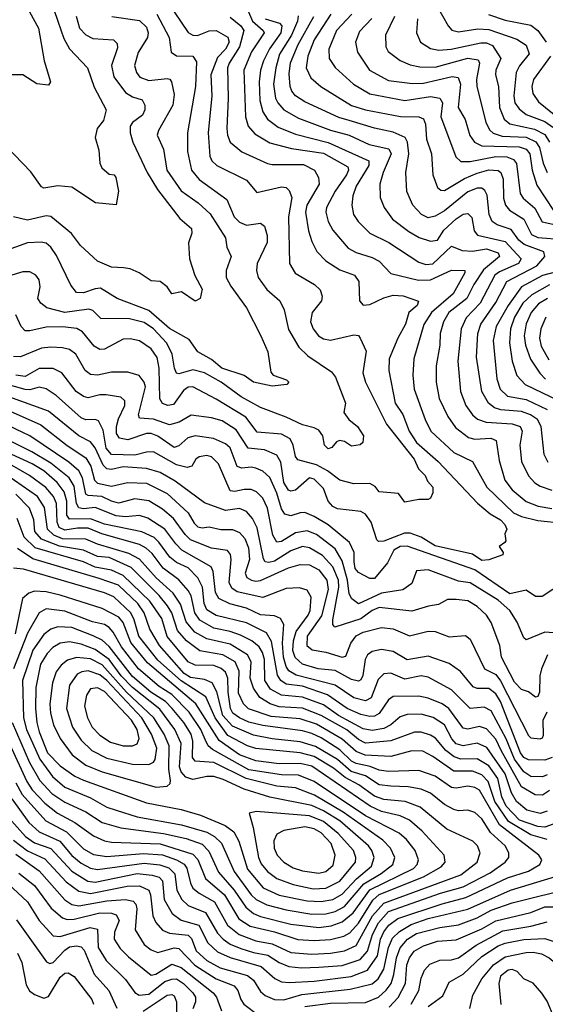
# Model space of a CAD drawing. Extents: x 1308313 to 1441400, y 959662 to 1036319.
# Tile 34 of 256: x 1342831 to 1345088, y 976715 to 980941. Entities that reach past the tile are written whole.
import ezdxf

# ---------------------------------------------------------------- set-up
doc = ezdxf.new("R2010")
doc.units = 0

msp = doc.modelspace()

# ---------------------------------------------------------------- linework, layer by layer
at = {"layer": '0CON10XD'}
for points in [[(1342798.3, 981375), (1342833, 981305), (1342839.4, 981195), (1342863.5, 981093.5), (1342862.6, 981007.4), (1342873.3, 980975), (1342912.7, 980905), (1342935.7, 980765), (1342964, 980675), (1342955, 980660), (1342905, 980666), (1342845, 980704), (1342795, 980704)], [(1344597.3, 981045), (1344670.8, 980915), (1344686.8, 980896.8), (1344715, 980889.8), (1344798.1, 980901.9), (1344845, 980899.2), (1344965, 980858.1), (1345005, 980831.8), (1345018.4, 980795), (1344976.1, 980743.9), (1344962.5, 980715), (1344953.1, 980615), (1344957.3, 980585), (1344975, 980558.8), (1345006, 980535), (1345085, 980504.6), (1345119.5, 980479.5)], [(1343419.8, 980965), (1343473.5, 980865), (1343481.9, 980801.9), (1343505, 980786.5), (1343574.7, 980784.7), (1343590.2, 980760.2), (1343585.5, 980654.5), (1343551.1, 980455), (1343551.9, 980375), (1343569.5, 980295), (1343601.3, 980255), (1343719.8, 980169.8), (1343751.8, 980095), (1343775, 980071.8), (1343805, 980058.9), (1343865, 980067.3), (1343881.5, 980055), (1343894.1, 980015), (1343893.3, 979985), (1343851.2, 979895), (1343847.3, 979865), (1343855.3, 979835), (1343892.7, 979782.7), (1343947.8, 979735), (1343966.4, 979696.4), (1343985, 979611.9), (1344030, 979535), (1344067.8, 979497.8), (1344170, 979430), (1344187.6, 979407.6), (1344229.6, 979295), (1344223.1, 979255), (1344244.3, 979225), (1344281.5, 979195), (1344306.7, 979155), (1344304.2, 979125.8), (1344292.9, 979117.1), (1344255, 979111.4), (1344225, 979131.1), (1344204.8, 979135.2), (1344190.7, 979129.3), (1344171.4, 979105), (1344155, 979099.6), (1344139.7, 979115), (1344132.1, 979155), (1344115, 979178.9), (1344095, 979190), (1344045, 979201.9), (1343975.1, 979235.1), (1343865, 979277), (1343782.3, 979322.3), (1343695.8, 979385), (1343624.9, 979424.9), (1343575, 979438.6), (1343515, 979421.2), (1343505, 979423.6), (1343495.3, 979445), (1343486.1, 979505), (1343462.6, 979552.6), (1343405, 979614), (1343365, 979641), (1343303.3, 979656.7), (1343178.9, 979658.9), (1343145, 979692.7), (1343128.5, 979698.5), (1343025, 979683.8), (1342948.1, 979705), (1342922.5, 979725), (1342909.6, 979745), (1342919.2, 979795), (1342915.3, 979825.3), (1342900.8, 979845), (1342875, 979859.1), (1342845, 979858.9), (1342735, 979825.8)], [(1342977.6, 980985), (1342994.6, 980934.6), (1343020.8, 980860.8), (1343045.7, 980815.7), (1343121.9, 980735), (1343151.7, 980651.7), (1343202.2, 980555), (1343191.4, 980508.6), (1343163.3, 980475), (1343155.6, 980435), (1343171.5, 980381.5), (1343174.7, 980325), (1343183.8, 980305), (1343215, 980278.6), (1343237.5, 980275), (1343244.1, 980264.1), (1343256, 980205), (1343245, 980146.7), (1343156.2, 980155), (1343055, 980222.2), (1342995, 980228.9), (1342935, 980218.1), (1342925, 980224.4), (1342878.9, 980288.9), (1342736.2, 980435)], [(1343494.2, 980975), (1343555, 980886.2), (1343574, 980875), (1343593.9, 980873.9), (1343645, 980893.2), (1343674.6, 980894.6), (1343725, 980866.7), (1343730.5, 980845), (1343715, 980815.3), (1343680.7, 980779.3), (1343651.3, 980705), (1343655.9, 980615), (1343640.6, 980455), (1343647.3, 980355), (1343656.7, 980335), (1343678.2, 980315), (1343805, 980252.1), (1343848.9, 980198.9), (1343955, 980223.8), (1343975, 980220.5), (1343987.8, 980207.8), (1343998.8, 980178.8), (1343985.2, 980095.2), (1343989.3, 979895), (1344013.2, 979853.3), (1344096.7, 979805), (1344121.3, 979781.3), (1344129.6, 979755), (1344126.9, 979735), (1344086.4, 979685), (1344079.6, 979645), (1344090.9, 979615), (1344113.4, 979585), (1344135, 979571.6), (1344165, 979565.7), (1344265, 979589.1), (1344285, 979585.6), (1344293.1, 979575), (1344318.1, 979518.1), (1344304.2, 979425), (1344315, 979385.7), (1344406.5, 979205), (1344524, 979055), (1344543.1, 979013.1), (1344571.8, 978985), (1344581.2, 978961.2), (1344605.3, 978935), (1344605, 978910), (1344595, 978887.5), (1344585, 978882.5), (1344545, 978881.9), (1344485, 978870.6), (1344457.4, 978907.4), (1344375, 978914.6), (1344357.8, 978937.8), (1344335, 978950.6), (1344265, 978949.8), (1344205, 978964.2), (1344152.5, 979005), (1344105, 979030.4), (1344025, 979051.8), (1344015, 979065.7), (1344005.5, 979115.5), (1343991.7, 979141.7), (1343955, 979162.6), (1343850.4, 979170.4), (1343802.2, 979235), (1343675, 979312.9), (1343575, 979365.3), (1343555, 979363.6), (1343535, 979349.7), (1343491, 979289), (1343467.5, 979285), (1343445, 979293.4), (1343433.3, 979313.3), (1343430, 979445), (1343421.4, 979491.4), (1343395, 979528), (1343345, 979562.8), (1343305, 979571.8), (1343275, 979569.6), (1343195, 979527.8), (1343175, 979525.3), (1343150.6, 979540.6), (1343101.2, 979601.2), (1343076.3, 979616.3), (1343015, 979623.5), (1342945, 979621.6), (1342875, 979605.2), (1342855, 979606.5), (1342837.3, 979625), (1342814.6, 979675)], [(1343804.8, 980994.8), (1343831.1, 980935), (1343877, 980895), (1343880.2, 980885), (1343826.5, 980803.5), (1343793.8, 980725), (1343800.2, 980525), (1343812.3, 980485), (1343841, 980451), (1343905, 980412.2), (1343997.8, 980387.8), (1344135, 980368.9), (1344239.3, 980309.3), (1344242.7, 980295), (1344234.1, 980275), (1344184.8, 980205), (1344147.6, 980135), (1344145.7, 980115), (1344154.8, 980074.8), (1344175, 980037.3), (1344241.1, 979961.1), (1344275, 979942.1), (1344345, 979920.7), (1344373.8, 979905), (1344425, 979851.3), (1344543.8, 979823.8), (1344595, 979825.4), (1344685, 979866.7), (1344742, 979865), (1344742.3, 979855), (1344691.3, 979765), (1344598.4, 979685), (1344566.6, 979633.4), (1344523.2, 979485), (1344518.6, 979415), (1344524.3, 979355), (1344571.6, 979225), (1344595.9, 979175), (1344695, 979083.3), (1344774.8, 979044.8), (1344837, 978935), (1344950.6, 978825), (1344985, 978808.4), (1345055, 978791.8), (1345165, 978780)], [(1344167.3, 980965), (1344095.7, 980855), (1344068.5, 980785), (1344061.6, 980735), (1344081.4, 980691.4), (1344123.8, 980655), (1344255, 980572.5), (1344315.2, 980554.8), (1344466, 980526), (1344544.8, 980524.8), (1344565, 980515.4), (1344573.1, 980493.1), (1344578.2, 980428.2), (1344598.8, 980365), (1344604.1, 980275), (1344625, 980220.6), (1344639.1, 980209.1), (1344655, 980207.8), (1344740.3, 980259.7), (1344795, 980283.1), (1344845, 980297.3), (1344884.5, 980294.5), (1344896.8, 980285), (1344906.6, 980256.6), (1344908.5, 980175), (1344917.1, 980145), (1344933.8, 980123.8), (1344995.1, 980085.1), (1345028.8, 980018.8), (1345055, 980006), (1345165, 979998.5)], [(1344256.8, 980965), (1344191.6, 980895), (1344158.4, 980815), (1344160, 980775), (1344185.6, 980735.6), (1344263.9, 980663.9), (1344335, 980623.6), (1344484.8, 980594.8), (1344595, 980611), (1344634.3, 980604.2), (1344646.8, 980585), (1344638.8, 980525), (1344676.1, 980425), (1344703, 980353), (1344725, 980332.2), (1344765, 980332.3), (1344875, 980353.9), (1344922.5, 980352.5), (1344951.6, 980341.6), (1344964, 980324), (1344980, 980195), (1344993.2, 980175), (1345042.1, 980132.1), (1345073.4, 980073.4), (1345152.8, 980057.2)], [(1344843.3, 980963.3), (1344915, 980939.4), (1345025, 980917.3), (1345055, 980894.7), (1345091.4, 980845)], [(1343226.2, 980955), (1343345, 980937.3), (1343375, 980908.9), (1343382.1, 980885), (1343380.5, 980865), (1343339.8, 980800.2), (1343324.7, 980745), (1343332.7, 980715), (1343347.1, 980695), (1343385, 980679.7), (1343465, 980689.2), (1343476.1, 980686.1), (1343483.1, 980675), (1343495, 980620), (1343488.7, 980575), (1343426.6, 980465), (1343421.3, 980445), (1343448.9, 980385), (1343462.5, 980295), (1343525, 980206.8), (1343598, 980155), (1343648.6, 980108.6), (1343715.3, 980005), (1343720.6, 979965), (1343739.5, 979925), (1343718.3, 979865), (1343718, 979835), (1343737.7, 979797.7), (1343805.4, 979705), (1343866.9, 979585), (1343896.9, 979515), (1343908.8, 979428.8), (1343918.8, 979415), (1343977.1, 979395), (1343986.9, 979385), (1343978, 979375), (1343915, 979367.9), (1343835, 979384.8), (1343795, 979414.7), (1343699.3, 979445), (1343655, 979482.5), (1343595.3, 979515.3), (1343558.8, 979568.8), (1343475, 979615.9), (1343385, 979692.4), (1343250, 979745), (1343178.5, 979788.5), (1343155, 979786.8), (1343105, 979769.5), (1343075, 979770.5), (1343051.3, 979801.3), (1342989.4, 979929.4), (1342965, 979965.4), (1342945, 979981.8), (1342923, 979987), (1342865, 979983.2), (1342725, 979934.1)], [(1343073.8, 980956.2), (1343087.6, 980905), (1343115, 980875.9), (1343145, 980860.8), (1343234.7, 980854.7), (1343249.4, 980839.4), (1343250.7, 980820.7), (1343225.2, 980745), (1343235.8, 980695.8), (1343285, 980628.3), (1343315, 980610), (1343356.7, 980596.7), (1343368.8, 980575), (1343368.4, 980555), (1343358.2, 980531.8), (1343315, 980499.5), (1343305.8, 980485), (1343305.7, 980455.7), (1343317.5, 980415), (1343378.9, 980285), (1343422.5, 980212.5), (1343518.4, 980088.4), (1343568.5, 980045), (1343570.6, 980025), (1343555.9, 979984.1), (1343559.7, 979915), (1343582.8, 979842.8), (1343614.6, 979784.6), (1343605.3, 979744.7), (1343585, 979733.1), (1343526.4, 979773.6), (1343485, 979764.4), (1343464.3, 979795), (1343435, 979817.1), (1343395, 979821.1), (1343343.8, 979855), (1343305, 979871.9), (1343276.2, 979876.2), (1343225, 979878.5), (1343165, 979905.4), (1343092.3, 979972.3), (1343053.1, 980023.1), (1342965, 980095.9), (1342945, 980099.2), (1342865, 980081.4), (1342805, 980095.6)], [(1343735, 980952.5), (1343781, 980915), (1343793.2, 980895), (1343774.6, 980825), (1343730, 980755), (1343723.8, 980735), (1343726.9, 980605), (1343719.8, 980475), (1343723, 980445), (1343735, 980415.6), (1343784.8, 980374.8), (1343895, 980323.8), (1343915, 980319.1), (1344049.2, 980319.2), (1344096.5, 980295), (1344113.4, 980263.4), (1344116.4, 980235), (1344064.4, 980145), (1344058.5, 980115), (1344071.2, 980035), (1344085, 979989.4), (1344106.6, 979946.6), (1344145.6, 979905.6), (1344205, 979868.1), (1344268.1, 979845), (1344287.7, 979817.7), (1344290, 979735), (1344305, 979715.6), (1344335, 979719.2), (1344395, 979747.7), (1344435, 979758.4), (1344476.8, 979756.7), (1344543.1, 979733.1), (1344537.7, 979715), (1344502.4, 979685), (1344486.7, 979635), (1344453.9, 979575), (1344417.5, 979485), (1344415.3, 979435), (1344442.5, 979295), (1344476.5, 979246.5), (1344502.7, 979175), (1344535, 979126.5), (1344627.8, 979045), (1344796, 978866), (1344850.2, 978820.2), (1344894.6, 978795), (1344913.1, 978775), (1344922.2, 978755), (1344913.6, 978735), (1344918.5, 978705), (1344913.1, 978696.9), (1344890, 978680), (1344906.5, 978655), (1344904.5, 978645), (1344845, 978623.1), (1344815, 978620.5), (1344775, 978646.8), (1344615, 978683.5), (1344555, 978720.3), (1344507.5, 978737.5), (1344482.7, 978737.3), (1344395, 978703.2), (1344372, 978702), (1344365, 978708.8), (1344339.7, 978785), (1344315, 978818.5), (1344295, 978830.3), (1344195, 978842), (1344175, 978851.8), (1344156, 978875), (1344135, 978929.1), (1344095, 978968.5), (1344075, 978974.5), (1344015, 978921.2), (1343995, 978917.4), (1343985, 978922.1), (1343965.3, 978955.3), (1343951.6, 979041.6), (1343935, 979072.8), (1343882.5, 979095), (1343811.7, 979101.7), (1343760.5, 979180.5), (1343700.7, 979219.3)], [(1343885, 980944.9), (1343946, 980926), (1343956, 980915), (1343951.6, 980885), (1343903.6, 980816.4), (1343878, 980765), (1343865.2, 980725), (1343859, 980675), (1343862.8, 980595), (1343875, 980546.5), (1343895.3, 980515), (1343940.5, 980480.5), (1344015, 980449.3), (1344155, 980414.3), (1344329.4, 980335), (1344329.8, 980315), (1344275, 980226.1), (1344261.4, 980185), (1344257.5, 980145), (1344264.8, 980104.8), (1344284.6, 980075), (1344334.4, 980024.4), (1344415.2, 979985.2), (1344545, 979901.2), (1344575, 979890.7), (1344605, 979893.2), (1344685, 979969.1), (1344730, 979950), (1344775, 979948.4), (1344835, 979957.1), (1344885, 979941.2), (1344891.4, 979925), (1344822.1, 979867.9), (1344780.4, 979805), (1344750.4, 979745), (1344673.7, 979685), (1344650.6, 979645), (1344636.8, 979595), (1344634.8, 979545), (1344618.8, 979455), (1344618.6, 979385), (1344631.9, 979315), (1344668.5, 979238.5), (1344701.4, 979191.3), (1344758.1, 979148.1), (1344785, 979140.6), (1344854.4, 979144.4), (1344876.9, 979135), (1344889, 979049), (1344914.2, 978965), (1344945, 978923.2), (1345005, 978873.5), (1345057.3, 978852.7), (1345115, 978843)], [(1344027.2, 980957.2), (1344024.5, 980935), (1343997.4, 980875), (1343947.2, 980792.8), (1343930.9, 980735), (1343921.3, 980665), (1343929.8, 980605), (1343938.7, 980585), (1343965, 980554.8), (1344028, 980518), (1344165, 980467.2), (1344245.5, 980445), (1344331.1, 980405), (1344416.4, 980386.4), (1344425.2, 980365), (1344391.3, 980285), (1344377.2, 980235), (1344378.8, 980178.8), (1344395.4, 980135), (1344431.2, 980085), (1344501.7, 980031.7), (1344546.5, 980006.5), (1344595, 979990.5), (1344625, 979994.8), (1344652.3, 980037.7), (1344705, 980086.9), (1344735, 980106.2), (1344755, 980108.9), (1344772.7, 980092.7), (1344782.7, 980035), (1344795.8, 980015.8), (1344915, 979989.2), (1344984.2, 979915), (1344972.7, 979895), (1344890.3, 979859.7), (1344870.8, 979845), (1344807.2, 979725), (1344748.2, 979661.8), (1344725.7, 979615), (1344712.3, 979475), (1344722.9, 979345), (1344746.8, 979285), (1344774.7, 979245), (1344796.6, 979226.6), (1344833.1, 979213.1), (1344945, 979206.2), (1344979.6, 979195), (1344987.5, 979175), (1344978.8, 979115), (1344985.7, 979045), (1345015, 978982.9), (1345042.8, 978952.8), (1345065, 978938.6), (1345115, 978921.5)], [(1345100.1, 979040.1), (1345082.4, 979075), (1345070.4, 979195), (1345053.4, 979225), (1345024.1, 979245), (1344985, 979259.9), (1344896.4, 979266.4), (1344868.9, 979275), (1344843.9, 979295), (1344814.8, 979345), (1344792.8, 979492.8), (1344797.8, 979595), (1344811, 979635), (1344875, 979727.2), (1344922.8, 979817.2), (1345051.6, 979885), (1345085.3, 979925), (1345080.8, 979945), (1344996.5, 979976.5), (1344973.9, 979995), (1344941.4, 980041.4), (1344880.9, 980060.9), (1344860, 980075), (1344846.8, 980105), (1344838.6, 980188.7), (1344828.5, 980208.5), (1344815, 980217.7), (1344795, 980217.7), (1344755, 980202), (1344655, 980120.7), (1344615, 980098.1), (1344585, 980091.4), (1344556.4, 980105), (1344518.4, 980145), (1344493.4, 980203.4), (1344488.2, 980285), (1344501.3, 980365), (1344496.2, 980415), (1344485.4, 980435.4), (1344435, 980459.1), (1344355, 980475.2), (1344245, 980508.4), (1344201.1, 980521.1), (1344055, 980588.6), (1344015.4, 980615), (1343999, 980635), (1343991.9, 980655), (1343988.5, 980708.5), (1343993.7, 980756.3), (1344026.9, 980835), (1344094.5, 980955)], [(1344342.9, 980947.1), (1344289.5, 980890.5), (1344273.4, 980845), (1344281.4, 980801.4), (1344332.3, 980725), (1344415, 980680.6), (1344516.8, 980666.8), (1344565, 980668.3), (1344687.4, 980697.4), (1344713.4, 980693.4), (1344723.7, 980665), (1344714.1, 980564.1), (1344743, 980513), (1344763.9, 980443.9), (1344783.4, 980415), (1344815, 980400), (1344974.9, 980394.9), (1345005, 980385.5), (1345020.8, 980365), (1345030.6, 980295), (1345051.1, 980231.1), (1345122.5, 980122.5)], [(1344440.7, 980955), (1344401.4, 980875), (1344402.8, 980825), (1344412.3, 980805), (1344465, 980766.6), (1344508.1, 980748.1), (1344548.8, 980738.8), (1344615, 980737.6), (1344755, 980776.8), (1344798.8, 980768.8), (1344805.2, 980755), (1344791.6, 980685), (1344794, 980654), (1344831.9, 980501.9), (1344848, 980468), (1344864.4, 980454.4), (1344901.8, 980441.8), (1345005, 980437.4), (1345047.4, 980417.4), (1345062.9, 980392.9), (1345078.5, 980325), (1345094.8, 980285)], [(1344538.9, 980945), (1344535.3, 980885), (1344552.3, 980845), (1344595, 980818.1), (1344630, 980810), (1344684.1, 980814.1), (1344811.3, 980841.3), (1344835, 980841.4), (1344861, 980831), (1344896.1, 980775), (1344875.7, 980725), (1344873.9, 980705), (1344886.2, 980655), (1344890.9, 980565), (1344911.4, 980515), (1344935, 980494.4), (1345041.3, 980471.3), (1345085, 980448.1), (1345104.9, 980415)], [(1345109.3, 980785), (1345036.8, 980685), (1345029.1, 980655), (1345033.4, 980625), (1345058.1, 980588.1), (1345155, 980510.2)], [(1345135, 979859.2), (1345075, 979843.7), (1344985, 979794.5), (1344928, 979715), (1344876.9, 979625), (1344864, 979565), (1344879.3, 979399.3), (1344893.8, 979355), (1344924.6, 979325), (1345005, 979311), (1345095, 979268)], [(1345105, 979803.6), (1345029.5, 979760.5), (1344991.2, 979725), (1344955.1, 979665), (1344938.3, 979615), (1344934.2, 979555), (1344945.2, 979475.2), (1344965, 979413.5), (1345000.7, 979375), (1345146.4, 979305)], [(1345097.2, 979745), (1345058.6, 979721.4), (1345027.2, 979685), (1345005.2, 979635.2), (1344997.4, 979585), (1345002.6, 979545), (1345023.9, 979483.9), (1345063.4, 979423.4), (1345088.9, 979398.9)], [(1345089.8, 979665), (1345068.5, 979615), (1345062.3, 979575), (1345070.3, 979540.3), (1345102, 979482)], [(1343700.7, 979219.3), (1343655, 979232), (1343566.7, 979243.3), (1343516.2, 979213.8), (1343475, 979202.8), (1343405, 979227), (1343345, 979230.9), (1343341.9, 979245), (1343370.9, 979365), (1343365, 979385.5), (1343343.8, 979413.8), (1343295, 979428), (1343225, 979427.7), (1343165, 979416.1), (1343135, 979418.4), (1343112.2, 979435), (1343072.5, 979505), (1343045.2, 979525.2), (1343015, 979533.3), (1342965, 979536.1), (1342925, 979531), (1342835, 979494.8), (1342805, 979496.3)], [(1343201.8, 979331.8), (1343175, 979331.6), (1343125, 979318.1), (1343105, 979324.2), (1343073.6, 979345), (1343011.6, 979425), (1342975, 979444.3), (1342915, 979444.4), (1342855, 979410.4), (1342815, 979415.1)], [(1345175, 978304.8), (1345085, 978312.4), (1345005, 978280), (1344995, 978287.8), (1344967.2, 978355), (1344935.2, 978405), (1344885, 978449.4), (1344765, 978524.1), (1344715, 978531.9), (1344585, 978580.5), (1344534.7, 978575.3), (1344515, 978521.1), (1344476.4, 978493.6), (1344385, 978480.1), (1344285, 978433.6), (1344257.1, 978455), (1344246.3, 978476.3), (1344238.3, 978535), (1344215, 978618.5), (1344185, 978670.6), (1344105, 978732.3), (1344065, 978747.2), (1344015, 978738.9), (1343955, 978701.3), (1343935, 978699.2), (1343918.2, 978728.2), (1343894.5, 978845), (1343875, 978888), (1343847.5, 978915), (1343825, 978924.8), (1343795.2, 978925.2), (1343755, 978915.7), (1343735, 978918.9), (1343685.4, 979035.4), (1343655, 979064.7), (1343635, 979070.5), (1343601.4, 979065), (1343587.9, 979055), (1343570, 979025), (1343550.9, 979019.1), (1343505, 979031.1), (1343405, 979086), (1343375.2, 979085.2), (1343325, 979072.5), (1343225, 979074.5), (1343202.4, 979102.4), (1343190.1, 979180.1), (1343169.7, 979219.7), (1343155, 979225.7), (1343115, 979224), (1343095, 979232), (1342987.9, 979327.9), (1342945, 979357.1), (1342915, 979363.5), (1342875, 979352.8), (1342855, 979354), (1342705.5, 979395)], [(1344586.2, 978423.8), (1344515, 978401.9), (1344375, 978418), (1344345, 978405.2), (1344295, 978369.7), (1344184.5, 978334.5), (1344175.4, 978345.4), (1344175.2, 978365.2), (1344200.7, 978505), (1344199.1, 978535), (1344175, 978592.9), (1344131.1, 978641.1), (1344075.4, 978675), (1344045, 978679.6), (1343995, 978661.5), (1343925, 978616.7), (1343900.9, 978610.9), (1343885, 978614.2), (1343877.5, 978627.5), (1343850.8, 978760.8), (1343830.8, 978800.8), (1343805, 978830.6), (1343775, 978843.3), (1343715, 978834.8), (1343625, 978867.2), (1343499.3, 978960.7), (1343435, 978997.2), (1343375, 979015.4), (1343275, 979022.3), (1343225, 979010.9), (1343205, 979012.9), (1343189.6, 979029.6), (1343155, 979103.6), (1343135, 979130), (1343085, 979155.2), (1342955, 979261), (1342768.7, 979328.7)], [(1345165, 978525.6), (1345074.6, 978465.4), (1345045, 978465.5), (1345005, 978492.5), (1344935, 978476.3), (1344785, 978579.5), (1344495, 978681.1), (1344465, 978680.3), (1344437.4, 978665), (1344410.6, 978609.4), (1344355, 978542.4), (1344335, 978542.4), (1344285, 978569), (1344271.8, 978585), (1344266.9, 978615), (1344266.8, 978655), (1344247, 978697), (1344155, 978772.6), (1344095, 978809.3), (1344055, 978825.7), (1344035, 978825.2), (1343995, 978811.1), (1343969.3, 978819.3), (1343955, 978841.8), (1343935, 978908.7), (1343905, 978976.9), (1343875, 979003.8), (1343845, 979016.7), (1343825, 979021), (1343785, 979015.8), (1343765, 979023.4), (1343734.3, 979104.3), (1343715, 979121.3), (1343663.1, 979143.1), (1343584.5, 979155.5), (1343553.3, 979146.7), (1343515, 979112), (1343495, 979104.5), (1343425, 979154.4), (1343395, 979165.5), (1343375, 979165.5), (1343295, 979137.4), (1343260, 979145), (1343246.5, 979165), (1343246.8, 979195), (1343255, 979228.8), (1343282.3, 979285), (1343283.2, 979305), (1343265, 979320.9), (1343201.8, 979331.8)], [(1342765, 979272.4), (1342922, 979202), (1343035, 979114.1), (1343115, 979060.7), (1343137.3, 979025), (1343152.3, 978965), (1343165, 978951.7), (1343225, 978939), (1343294.5, 978955.5), (1343375, 978951.7), (1343465, 978907.6), (1343554.8, 978825), (1343580, 978780), (1343595.5, 978765), (1343615, 978760.7), (1343645, 978764.8), (1343695, 978752.5), (1343745, 978752.6), (1343775, 978740.8), (1343798.1, 978715), (1343813.2, 978675), (1343817.2, 978625), (1343798.6, 978565), (1343807, 978547), (1343825.8, 978535.8), (1343845, 978530.9), (1343865, 978534.4), (1343985, 978588.9), (1344035, 978602.5), (1344075, 978600.8), (1344115, 978579.8), (1344150.3, 978535), (1344156.1, 978495), (1344127, 978383), (1344065, 978295.3), (1344063.3, 978255), (1344086.2, 978236.2), (1344145, 978226.6), (1344215, 978204.8), (1344231.3, 978208.7), (1344252.6, 978265), (1344275, 978296.2), (1344305, 978312.5), (1344385, 978332.5), (1344435, 978326.7), (1344505, 978296.6), (1344585, 978316.8), (1344615, 978314.8), (1344675, 978292.2), (1344745, 978297.8), (1344765, 978282.5), (1344827.1, 978155), (1344875, 978130.4), (1344895, 978103.3), (1345015, 977868.9), (1345025, 977859.1), (1345065, 977854.7), (1345075, 977858.5), (1345080, 977870), (1345078.6, 977935), (1345095, 977970.6)], [(1344112.5, 978155), (1344045.3, 978175.3), (1344014.1, 978204.1), (1344003.6, 978233.6), (1344006.3, 978275), (1344018.6, 978315), (1344070.2, 978385), (1344078.8, 978405), (1344082, 978462), (1344065, 978492.2), (1344032.9, 978502.9), (1343975, 978499.2), (1343875, 978461), (1343765, 978485.9), (1343741.9, 978501.9), (1343730.4, 978525), (1343739, 978625), (1343735.5, 978645.5), (1343722.8, 978662.8), (1343655, 978672.7), (1343565, 978708.6), (1343541, 978731), (1343491, 978801), (1343445, 978840), (1343385, 978875.9), (1343325, 978885.2), (1343255, 978866.8), (1343225, 978874.2), (1343184.5, 978894.5), (1343125, 978898.4), (1343115, 978905.3), (1343101.3, 978975), (1343084.9, 979004.9), (1343041.9, 979041.9), (1342875.5, 979154.5), (1342755, 979212.9)], [(1345095, 977700.5), (1345075, 977691.5), (1345025, 977692.8), (1344995, 977712.7), (1344955, 977767.3), (1344919.1, 977855), (1344855, 977975.3), (1344825, 977990.9), (1344764.8, 977984.8), (1344685, 978065.2), (1344585, 978118.9), (1344555, 978125.2), (1344485, 978110.9), (1344425, 978135.7), (1344395, 978133.6), (1344370.2, 978109.8), (1344339.5, 978030.5), (1344315, 978017.6), (1344265, 978030.7), (1344185, 978084.3), (1344018.3, 978128.3), (1343987.1, 978147.1), (1343975, 978165.3), (1343963.9, 978205), (1343959.4, 978265), (1343965.2, 978345.2), (1343951.3, 978371.3), (1343925, 978382.1), (1343865, 978387.5), (1343805, 978414.8), (1343733.7, 978433.7), (1343686.7, 978456.7), (1343672.4, 978482.4), (1343662.1, 978572.1), (1343652.7, 978592.7), (1343527.8, 978665), (1343500.9, 978690.9), (1343455, 978754.8), (1343381.7, 978801.7), (1343345, 978813.3), (1343285, 978808.1), (1343245, 978812.1), (1343155, 978847.1), (1343105, 978841.2), (1343085.8, 978845.8), (1343074.9, 978864.9), (1343065, 978938.9), (1343043.8, 978975), (1342965, 979038.5), (1342883.6, 979086.4), (1342745, 979155.4)], [(1345105, 977632.2), (1345075, 977613), (1345044, 977614), (1344985, 977648.7), (1344897.4, 977805), (1344875, 977853.5), (1344835, 977897.5), (1344805, 977907.5), (1344755, 977896.3), (1344735, 977900), (1344673.7, 977985), (1344645, 978005.2), (1344585, 978029.6), (1344545, 978038.3), (1344435, 978035.8), (1344415, 978022), (1344375, 977962.7), (1344355, 977951.6), (1344335, 977950.3), (1344295, 977959.1), (1344237.4, 977985), (1344153.2, 978043.2), (1344045, 978080), (1343975, 978089.1), (1343952.3, 978105), (1343937.9, 978127.9), (1343912.4, 978272.4), (1343890.2, 978310.2), (1343805, 978351.9), (1343675, 978384.2), (1343635, 978408.3), (1343622.6, 978435), (1343616.5, 978505), (1343596, 978546), (1343555, 978587.9), (1343505, 978611.9), (1343476, 978635), (1343429.1, 978699.1), (1343408.1, 978718.1), (1343355, 978743.5), (1343195.9, 978775.9), (1343135, 978798.4), (1343045, 978797.9), (1343033.8, 978815), (1343034, 978875), (1343022.6, 978915), (1342992.7, 978955), (1342935, 979004.2), (1342885, 979035.1), (1342725, 979107.6)], [(1345095, 977543.7), (1345065, 977533.6), (1345008.9, 977548.9), (1344964.5, 977585), (1344943.1, 977623.1), (1344915.1, 977705), (1344836.7, 977816.7), (1344795, 977836.5), (1344735, 977825.2), (1344705, 977833.6), (1344686.2, 977855), (1344654.2, 977914.2), (1344606.6, 977946.6), (1344555, 977960.2), (1344495, 977958.3), (1344465, 977948.6), (1344425, 977914.8), (1344395, 977899.1), (1344345, 977890.7), (1344305, 977897.6), (1344199.8, 977955), (1344135, 978000.1), (1344045, 978032.8), (1343955, 978041.3), (1343907.3, 978067.3), (1343883, 978105), (1343881.8, 978195), (1343873.9, 978225), (1343859.5, 978249.5), (1343827.6, 978275), (1343779.6, 978299.6), (1343735.3, 978315.3), (1343665, 978329.3), (1343604.6, 978364.6), (1343583.8, 978395), (1343567.8, 978467.8), (1343555, 978491.4), (1343515, 978536.8), (1343447.5, 978587.5), (1343399.6, 978649.6), (1343373.5, 978673.5), (1343345, 978688.5), (1343184, 978734), (1343125, 978758.1), (1343079.5, 978759.5), (1343025, 978750.5), (1343001.4, 978761.4), (1342992.4, 978785), (1342988.8, 978865), (1342976, 978895), (1342943.5, 978933.5), (1342873.8, 978985), (1342798.4, 979028.4)], [(1345121.3, 977488.7), (1345085, 977475.4), (1345055, 977477.7), (1344976.5, 977505), (1344919.1, 977565), (1344900.7, 977605), (1344883.6, 977685), (1344845, 977738), (1344795, 977769), (1344725, 977767), (1344696.9, 977776.9), (1344660.2, 977805), (1344616.8, 977856.8), (1344595, 977870.6), (1344555, 977883.1), (1344526.3, 977883.7), (1344425, 977846.1), (1344315, 977835.4), (1344285, 977851.1), (1344235, 977892.7), (1344125, 977954.7), (1344045, 977986.7), (1343945, 977992.5), (1343905.9, 978005), (1343862.1, 978032.1), (1343835, 978071.8), (1343820.1, 978115), (1343824.9, 978184.9), (1343808.5, 978215), (1343735, 978260.6), (1343635, 978284.3), (1343583, 978313), (1343546.3, 978356.3), (1343522, 978432), (1343489.8, 978479.8), (1343417.6, 978545), (1343345.9, 978625.9), (1343299.8, 978649.8), (1343165, 978689.9), (1343115, 978712.1), (1343015, 978712.6), (1342978.1, 978728.1), (1342951.2, 978755), (1342937.4, 978847.4), (1342907.2, 978895), (1342776.2, 978986.2)], [(1345095, 977422), (1345025, 977442), (1344929.5, 977499.5), (1344871.5, 977585), (1344841.9, 977671.9), (1344815, 977699.8), (1344775, 977715.1), (1344695, 977715.8), (1344605, 977778.5), (1344561.1, 977801.1), (1344515, 977802.6), (1344425, 977779.3), (1344314.6, 977784.6), (1344275, 977800.7), (1344215, 977853.5), (1344105, 977917.3), (1344035, 977941.1), (1343910.2, 977950.2), (1343813.1, 977983.1), (1343792.7, 978005), (1343770.2, 978050.2), (1343773.1, 978145), (1343756.7, 978185), (1343702.7, 978215), (1343605, 978232.4), (1343547, 978275), (1343508.9, 978318.9), (1343484.4, 978395), (1343465.4, 978425.4), (1343429.7, 978469.7), (1343309.4, 978589.4), (1343215, 978632.4), (1343165, 978637.6), (1343105, 978663.7), (1343002.2, 978682.2), (1342925, 978711), (1342895.7, 978745), (1342891.7, 978795), (1342873.6, 978845), (1342815.2, 978905)], [(1343988.1, 976808.1), (1344095, 976814.6), (1344254.2, 976834.2), (1344325, 976861.9), (1344366.5, 976923.5), (1344380.1, 976995), (1344395, 977026.4), (1344415.9, 977055), (1344455, 977083), (1344645, 977145.9), (1344747, 977173), (1344925, 977258.2), (1345015, 977286), (1345064.6, 977315), (1345072.7, 977335), (1345059.2, 977355), (1344890.6, 977485), (1344805, 977634.3), (1344785, 977646), (1344755, 977651.9), (1344705, 977643), (1344685, 977645.6), (1344615, 977694.4), (1344545, 977719), (1344414.9, 977714.8), (1344375, 977720), (1344336.4, 977736.4), (1344275, 977748.4), (1344255, 977758.6), (1344205, 977806.9), (1344125, 977859), (1344085, 977877.4), (1344045, 977889.2), (1343875, 977911.5), (1343815, 977926.8), (1343774.6, 977944.6), (1343746.6, 977965), (1343736.6, 977985), (1343725.6, 978055), (1343724.3, 978115), (1343715, 978141.4), (1343696.6, 978156.6), (1343665, 978169.4), (1343585, 978170.5), (1343555, 978185.7), (1343465, 978293.3), (1343440.8, 978370.8), (1343390, 978445), (1343275, 978555.1), (1343225, 978578), (1343155, 978591.6), (1343105, 978614.1), (1342897.7, 978675), (1342850, 978720), (1342820.8, 978800.8)], [(1344041.5, 976871.5), (1344115, 976874.3), (1344215, 976881.6), (1344293.2, 976906.8), (1344325, 976943.6), (1344345.8, 977014.2), (1344371.9, 977065), (1344415, 977112.8), (1344637.9, 977192.1), (1344735, 977219.9), (1344850.3, 977279.7), (1344914.7, 977325), (1344930.9, 977345), (1344930.5, 977365), (1344914.7, 977395), (1344852.7, 977452.7), (1344815, 977510.7), (1344785, 977538.9), (1344755, 977548.7), (1344715, 977545.3), (1344695, 977550.8), (1344655, 977573), (1344595, 977620.9), (1344555, 977639), (1344498.8, 977648.8), (1344425, 977650.8), (1344375, 977656.9), (1344316.3, 977696.3), (1344254.6, 977714.6), (1344195.6, 977765.6), (1344101.1, 977821.1), (1344035, 977841.6), (1343914.5, 977854.5), (1343835, 977870.6), (1343745, 977908.8), (1343703.9, 977955), (1343676.9, 978056.9), (1343656.8, 978095), (1343625, 978109.5), (1343565, 978118.2), (1343537.9, 978135), (1343431.6, 978255), (1343390.2, 978325), (1343366.2, 978395), (1343338, 978435), (1343255, 978513.7), (1343172.9, 978542.9), (1342887.7, 978627.7), (1342821.4, 978671.4)], [(1344085, 976929.7), (1344165, 976934.9), (1344225, 976945.2), (1344275, 976967.2), (1344346.4, 977095), (1344395, 977149.6), (1344725, 977270.6), (1344794.7, 977325), (1344807.3, 977365), (1344796, 977395), (1344776.4, 977415), (1344665, 977466.4), (1344550.8, 977560.8), (1344485.4, 977585.4), (1344395, 977594.6), (1344355, 977608), (1344287.3, 977657.3), (1344228.2, 977688.2), (1344178.1, 977728.1), (1344095, 977778.4), (1344035, 977795.1), (1343845, 977812.9), (1343808.7, 977825), (1343725, 977868.9), (1343669.9, 977945), (1343630.2, 978035), (1343525, 978103.1), (1343425, 978192.1), (1343342.8, 978295), (1343323.2, 978365), (1343308, 978395), (1343235, 978463.8), (1343195, 978481.7), (1342847.5, 978582.5), (1342805, 978587.2)], [(1344095, 976988.5), (1344165, 976993.4), (1344222.6, 977007.4), (1344248.2, 977021.8), (1344285, 977063.3), (1344347.6, 977162.4), (1344374.2, 977185.8), (1344565, 977261.6), (1344640.4, 977305), (1344657.5, 977325), (1344653.9, 977355), (1344558.9, 977458.9), (1344505, 977504.8), (1344465, 977523.8), (1344385, 977542.2), (1344335.1, 977565.1), (1344085, 977737), (1344035, 977749), (1343945, 977747.2), (1343845, 977760.1), (1343775, 977785.6), (1343686.9, 977846.9), (1343587.7, 978005), (1343380.6, 978180.6), (1343307.7, 978267.7), (1343275, 978353.5), (1343256.3, 978376.3), (1343185, 978414.1), (1343005, 978471.9), (1342945, 978485.8), (1342895, 978488.8), (1342869.9, 978480.1), (1342843.2, 978456.8), (1342812.1, 978305)], [(1345096.7, 978215), (1345071.6, 978155), (1345063.8, 978125), (1345061.9, 978055), (1345055, 978035.6), (1345045, 978033.6), (1345015, 978056.7), (1344985, 978066.2), (1344955, 978098.2), (1344898.9, 978205), (1344892.3, 978255), (1344855, 978353.3), (1344834.7, 978385), (1344795, 978422.8), (1344755, 978446.2), (1344705, 978453.3), (1344668.1, 978451.9), (1344628.8, 978431.2), (1344586.2, 978423.8)], [(1344115, 977044.6), (1344168.1, 977051.9), (1344215, 977069.4), (1344262.5, 977107.5), (1344335, 977206.3), (1344521.5, 977298.5), (1344537.3, 977315), (1344542.7, 977335), (1344528.4, 977375), (1344492.4, 977422.4), (1344460.3, 977450.3), (1344315, 977523.8), (1344095, 977671.9), (1344027.9, 977697.9), (1343955, 977699.6), (1343815, 977722.1), (1343659, 977809), (1343640.8, 977825), (1343627.7, 977852.3), (1343609.2, 977895), (1343558.5, 977968.5), (1343485, 978044.9), (1343429.7, 978079.7), (1343341.9, 978155), (1343268.9, 978248.9), (1343233, 978313), (1343215, 978333.1), (1343195, 978344.8), (1343143.2, 978356.7), (1343025, 978402), (1342945, 978412.5), (1342914.8, 978395), (1342865, 978307.8), (1342805.1, 978155)], [(1344085, 977102), (1344145, 977104.1), (1344185, 977113.5), (1344225.1, 977134.9), (1344308.3, 977231.7), (1344383.4, 977276.6), (1344433.2, 977315), (1344442.3, 977345), (1344423.3, 977385), (1344389.9, 977419.9), (1344220.3, 977540.3), (1344096.7, 977613.3), (1344015, 977643.7), (1343935, 977651.8), (1343803.8, 977683.8), (1343665, 977753.2), (1343585, 977759.1), (1343573.5, 977775), (1343574.9, 977845), (1343567, 977875), (1343535.3, 977925.3), (1343485.9, 977985), (1343457.4, 978015), (1343394.5, 978055), (1343315, 978121.7), (1343215, 978250.6), (1343185, 978277.8), (1343147.1, 978297.1), (1343055, 978332.4), (1342994.5, 978335.5), (1342965, 978324.8), (1342935, 978301.9), (1342888.3, 978235), (1342843.6, 978105), (1342847.6, 977945), (1342861, 977895), (1342917.6, 977767.6), (1342972.3, 977692.3), (1343025, 977647.8), (1343135, 977601.7), (1343205, 977561.6), (1343245, 977548.3), (1343335, 977519.7), (1343525.6, 977485.6), (1343635, 977454), (1343668.2, 977435), (1343697, 977407), (1343752.3, 977285), (1343825, 977185.6), (1343846.8, 977165), (1343892.3, 977142.3), (1343975, 977121.2), (1344085, 977102)], [(1344125, 977155.7), (1344175, 977164.9), (1344215, 977187.3), (1344276.5, 977253.5), (1344341.6, 977308.4), (1344353.2, 977345), (1344343.6, 977375), (1344329, 977395), (1344205, 977502.6), (1344135, 977545.8), (1344085, 977568), (1343905, 977604.2), (1343795, 977638.2), (1343705, 977680), (1343665, 977692.2), (1343635, 977693.2), (1343575, 977680.3), (1343545, 977690.3), (1343525, 977713.4), (1343517.4, 977735), (1343524.3, 977835), (1343497.1, 977895), (1343432.2, 977982.2), (1343315, 978074.5), (1343267.5, 978125), (1343215.5, 978195.5), (1343155, 978237.8), (1343095, 978261.4), (1343045, 978270.6), (1343005, 978265.2), (1342973.9, 978246.1), (1342949.4, 978220.6), (1342921.2, 978175), (1342901.2, 978075), (1342898.9, 977985), (1342904.6, 977925), (1342915, 977884), (1342951.3, 977795), (1343005, 977738.3), (1343067.8, 977695), (1343105, 977677.2), (1343375, 977579.8), (1343525, 977550.6), (1343607.1, 977527.1), (1343712.9, 977482.9), (1343750.7, 977455), (1343772.5, 977415), (1343809.2, 977295), (1343877.1, 977215), (1343945, 977184.2), (1344065, 977158.8), (1344125, 977155.7)], [(1345116.6, 977775), (1345085, 977763.5), (1345015, 977764.1), (1344995, 977774.8), (1344981.4, 977795), (1344895.8, 978015), (1344875, 978047.9), (1344845, 978071), (1344795, 978071.2), (1344777.4, 978077.4), (1344722.9, 978142.9), (1344675, 978177.5), (1344585, 978209.2), (1344495, 978193.8), (1344435, 978229.2), (1344385, 978237.5), (1344345, 978229.7), (1344324, 978215), (1344314.3, 978195), (1344303.9, 978126.1), (1344295, 978107.9), (1344285, 978102.3), (1344255, 978108.9), (1344185, 978148.2), (1344112.5, 978155)], [(1343416.5, 977646.5), (1343465, 977652), (1343477.3, 977662.7), (1343479.3, 977675), (1343471.6, 977725), (1343473.3, 977825), (1343451.1, 977875), (1343407.5, 977945), (1343289.3, 978055), (1343185, 978171.8), (1343135, 978197.9), (1343075, 978203.9), (1343037.1, 978192.9), (1343009.4, 978170.6), (1342988.2, 978141.9), (1342972, 978095), (1342961.4, 978005), (1342963.2, 977965), (1342976.3, 977915), (1343005.6, 977855.6), (1343056.5, 977786.5), (1343115, 977741.9), (1343185, 977713.3), (1343416.5, 977646.5)], [(1343385, 977743.9), (1343405, 977754.1), (1343413.5, 977766.5), (1343420.3, 977815), (1343397.4, 977875), (1343354.9, 977944.9), (1343205, 978104.6), (1343175, 978128.7), (1343125, 978146.7), (1343097.8, 978142.2), (1343078.4, 978131.6), (1343044.4, 978085), (1343031.7, 977985), (1343058.3, 977905), (1343095, 977849.2), (1343140.6, 977805), (1343205, 977771.4), (1343315, 977745.9), (1343385, 977743.9)], [(1343315, 977823.9), (1343336.2, 977833.8), (1343344.4, 977855.6), (1343335.1, 977895), (1343311.7, 977935), (1343195, 978057.7), (1343165, 978074.1), (1343135, 978069.7), (1343117.5, 978042.5), (1343110.2, 977995), (1343121.7, 977945), (1343142.7, 977905), (1343175, 977870), (1343220.8, 977840.8), (1343275, 977824.8), (1343315, 977823.9)], [(1342799.3, 977925), (1342873.6, 977753.6), (1342917.3, 977675), (1342969.4, 977619.4), (1343025, 977582.6), (1343115, 977541.2), (1343185.4, 977495.4), (1343265, 977472.5), (1343448.6, 977448.6), (1343546.5, 977426.5), (1343615, 977402.3), (1343642.8, 977372.8), (1343685, 977282.1), (1343752.2, 977205), (1343802, 977132), (1343835.1, 977105.1), (1343865, 977092.3), (1343995, 977059.3), (1344115, 977044.6)], [(1342754.3, 977905), (1342861.9, 977671.9), (1342885.5, 977635), (1342939.1, 977579.1), (1342993.7, 977535), (1343067.6, 977495), (1343148.4, 977438.4), (1343195, 977417.1), (1343225, 977411.4), (1343435, 977404.2), (1343575, 977360), (1343596.2, 977336.2), (1343628.5, 977255), (1343710.1, 977185), (1343772.5, 977082.5), (1343820.1, 977050.1), (1343925.5, 977025.5), (1344025, 976992.7), (1344095, 976988.5)], [(1342815.3, 977665), (1342841.7, 977615), (1342942.9, 977502.9), (1343031.7, 977455), (1343105, 977382), (1343148.6, 977358.6), (1343205, 977349.9), (1343363, 977363), (1343445, 977356.2), (1343505, 977335.1), (1343536.8, 977316.8), (1343548.8, 977298.8), (1343563.8, 977235), (1343575, 977212.9), (1343601.5, 977191.5), (1343668, 977155), (1343723.4, 977055), (1343773.1, 977015), (1343845, 976987.6), (1343915, 976974), (1343995, 976937), (1344085, 976929.7)], [(1342796.9, 977596.9), (1342870.6, 977495), (1342915.1, 977455.1), (1343003.2, 977415), (1343055, 977354.1), (1343095, 977320.3), (1343135, 977299.3), (1343165, 977293.7), (1343365, 977321.4), (1343433.2, 977313.2), (1343470.9, 977300.9), (1343497.6, 977275), (1343505.4, 977205.4), (1343527.7, 977165), (1343555, 977139.1), (1343629.1, 977109.1), (1343680.4, 977020.4), (1343704.3, 976994.3), (1343735, 976973.6), (1343780.8, 976955), (1343835, 976937.2), (1343896.2, 976926.2), (1343945, 976893.8), (1343987.3, 976877.3), (1344041.5, 976871.5)], [(1344091.3, 977211.3), (1344145, 977213.6), (1344205, 977243.3), (1344272.3, 977325), (1344274.8, 977345), (1344264.4, 977375), (1344198.8, 977448.8), (1344135, 977499.8), (1344075, 977523.8), (1343846.9, 977543.1), (1343816, 977535), (1343833.6, 977473.6), (1343855.9, 977345), (1343867.7, 977317.7), (1343895.2, 977285), (1343935.6, 977255.6), (1344005, 977228.7), (1344091.3, 977211.3)], [(1342784.5, 977515), (1342855.6, 977435), (1342895, 977408.7), (1342965, 977383.7), (1343055, 977286.1), (1343123.9, 977243.9), (1343155, 977239.3), (1343335, 977276.2), (1343400, 977270), (1343430.4, 977260.4), (1343445, 977245.4), (1343451.2, 977165), (1343486.2, 977105), (1343525, 977075.6), (1343599.8, 977055), (1343638.4, 976978.4), (1343680.3, 976940.3), (1343735, 976915.4), (1343867.3, 976877.3), (1343926.5, 976826.5), (1343955, 976811.6), (1343988.1, 976808.1)], [(1344115, 977278), (1344145, 977284.4), (1344177.3, 977312.7), (1344186.1, 977355), (1344167.7, 977405), (1344125, 977450.9), (1344095, 977467.8), (1344055, 977476.7), (1343965, 977461), (1343935.2, 977444.8), (1343922.8, 977417.2), (1343924.3, 977385), (1343937.1, 977355), (1343965.5, 977325.5), (1344005, 977301.5), (1344045, 977287.6), (1344115, 977278)], [(1342805, 977419.9), (1342865, 977374.1), (1342939.6, 977339.6), (1343030.5, 977240.5), (1343085, 977200), (1343135, 977190.5), (1343292.5, 977222.5), (1343345, 977224.2), (1343386.1, 977205), (1343393.2, 977185), (1343402.3, 977095), (1343416.4, 977066.4), (1343445, 977032.9), (1343475, 977021.1), (1343555, 977011.2), (1343568.1, 976998.1), (1343589.3, 976945), (1343635, 976903.2), (1343692.2, 976872.2), (1343808.5, 976838.5), (1343835, 976818.4), (1343865, 976770), (1343885, 976752.7), (1343925, 976736.1), (1343965, 976733.8)], [(1342815, 977358.8), (1342915, 977288.4), (1343025, 977163.9), (1343055, 977144.1), (1343085, 977137.2), (1343205, 977159.6), (1343285, 977165.2), (1343317.7, 977157.7), (1343330, 977145), (1343334.4, 977125), (1343326.8, 977035), (1343365, 976972), (1343395, 976948.9), (1343425, 976938), (1343495, 976957.5), (1343514.5, 976954.5), (1343582.4, 976882.4), (1343674, 976824), (1343752.2, 976795), (1343767.5, 976775), (1343780, 976735), (1343793.4, 976715), (1343857.7, 976667.7), (1343915, 976646.7)], [(1343965, 976733.8), (1344042.4, 976757.6), (1344250.5, 976779.5), (1344345, 976802.8), (1344370, 976825), (1344393.9, 976866.1), (1344415, 976959.2), (1344431.5, 976998.5), (1344462, 977028), (1344512.2, 977057.8), (1344585, 977083.7), (1344755, 977123.1), (1344938.8, 977205), (1345245, 977297.8)], [(1342827.7, 977277.7), (1342895, 977225.7), (1342967.1, 977127.1), (1343015, 977085.7), (1343035, 977079.5), (1343065, 977080.3), (1343175, 977107.9), (1343225, 977106.8), (1343245, 977098.4), (1343258, 977075), (1343237.9, 977025), (1343236.8, 976995), (1343263.2, 976955), (1343298.7, 976918.7), (1343395, 976840.8), (1343415, 976843.8), (1343485, 976887.7), (1343525, 976873.3), (1343661.1, 976765), (1343676.2, 976745), (1343697.1, 976687.1)], [(1342782.2, 977232.2), (1342864.9, 977154.9), (1342914.8, 977075), (1342975, 977009.2), (1343005, 977006), (1343134, 977045), (1343165, 977037.3), (1343168.3, 976958.3), (1343202.5, 976902.5), (1343285, 976820.9), (1343325, 976765.4), (1343344.8, 976754.8), (1343385, 976758.1), (1343455, 976812.3), (1343485, 976823.5), (1343505, 976824), (1343535, 976804.3), (1343574.3, 976765), (1343585.6, 976745), (1343586.1, 976725), (1343575.2, 976695)], [(1344055, 976705.4), (1344165, 976719.4), (1344315, 976722.9), (1344371.2, 976745), (1344404.5, 976775.5), (1344425.2, 976805), (1344437.4, 976842.6), (1344448.1, 976915), (1344465, 976957.7), (1344496, 976995), (1344535, 977019.2), (1344635, 977045.1), (1344715, 977056), (1344795, 977086.6), (1344855, 977118.5), (1344945, 977150.4), (1345215, 977218.4)], [(1344417.3, 976702.7), (1344456.2, 976743.8), (1344487.6, 976805), (1344493.7, 976885), (1344504.5, 976915), (1344525, 976942.5), (1344564.6, 976965.4), (1344625, 976986.5), (1344705, 976991.2), (1344815, 977038.3), (1344875, 977074), (1345025, 977109.7), (1345085, 977133), (1345155, 977133.4)], [(1342818, 977078), (1342946.8, 976896.8), (1342960.8, 976890.8), (1342975, 976894.7), (1343025, 976948), (1343045, 976961.2), (1343075, 976966.5), (1343095, 976961.3), (1343107.9, 976947.9), (1343151.3, 976845), (1343213.7, 976775), (1343248.5, 976698.5)], [(1344511.5, 976715), (1344544.1, 976775), (1344555, 976827.1), (1344569.1, 976860.9), (1344592.1, 976887.9), (1344635, 976904.3), (1344685, 976906), (1344715, 976914.8), (1344790.9, 976969.1), (1344905, 977031), (1345025, 977050.9), (1345095, 977069.5)], [(1344585, 976705.8), (1344647.9, 976752.1), (1344675, 976810.7), (1344735, 976843.9), (1344815, 976920.2), (1344884.6, 976965.4), (1344915, 976977), (1344995, 976993), (1345085, 976997.2), (1345205, 976957.3)], [(1342822.5, 976935), (1342841, 976895), (1342858.9, 976798.9), (1342873.6, 976773.6), (1342895, 976756.7), (1342935, 976741.1), (1342955, 976748), (1343005, 976831.8), (1343025, 976848.1), (1343039.6, 976849.6), (1343065, 976834.6), (1343141, 976735), (1343148.5, 976715)], [(1344763, 976697), (1344776.7, 976755), (1344814.7, 976825), (1344864.9, 976885.1), (1344915, 976919.2), (1345005, 976937.7), (1345035, 976938.8), (1345071.2, 976931.2), (1345104.6, 976915), (1345155, 976872.1), (1345214.2, 976855), (1345231.5, 976841.5), (1345241.8, 976815), (1345238.5, 976735), (1345272.7, 976682.7)], [(1345155.5, 976585), (1345095, 976729.2), (1345073.3, 976763.3), (1345035.2, 976805.2), (1344995, 976824.6), (1344966.2, 976856.2), (1344945, 976864.8), (1344927.7, 976862.3), (1344895, 976836.4), (1344888.2, 976805), (1344896.3, 976713.7)], [(1343361.7, 976685), (1343465, 976754.9), (1343485, 976757.1), (1343495, 976751.2), (1343504.5, 976725), (1343503.4, 976615)]]:
    msp.add_lwpolyline(points, dxfattribs=at)

doc.saveas('drawing.dxf')
